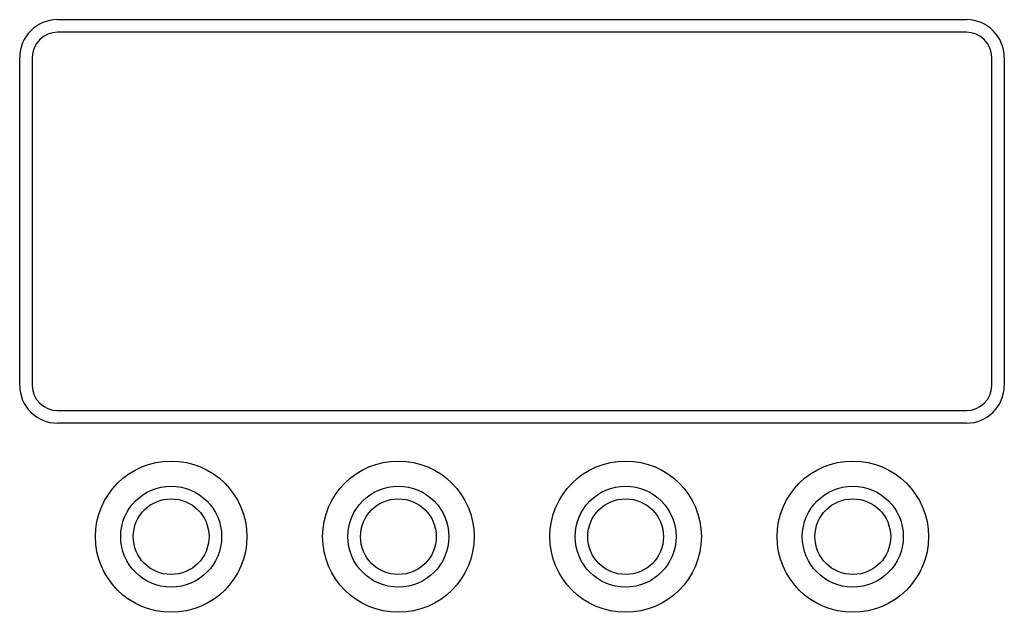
# Model space of a CAD drawing. Extents: x 12050 to 12411, y -1362 to -1020.
# Tile 18 of 36: x 12116 to 12155, y -1103 to -1079. Entities that reach past the tile are written whole.
import ezdxf

# ---------------------------------------------------------------- set-up
doc = ezdxf.new("R2010")
doc.units = 0
doc.layers.add('2', color=2, linetype='CONTINUOUS')

msp = doc.modelspace()

# ---------------------------------------------------------------- linework, layer by layer
at = {"layer": '2', "color": 7}
for p, q in [((12117.52, -1079.08), (12153.52, -1079.08)), ((12153.52, -1079.58), (12117.52, -1079.58)), ((12116.02, -1093.58), (12116.02, -1080.58)), ((12116.52, -1080.58), (12116.52, -1093.58)), ((12154.52, -1093.58), (12154.52, -1080.58)), ((12155.02, -1080.58), (12155.02, -1093.58)), ((12117.52, -1094.58), (12153.52, -1094.58)), ((12153.52, -1095.08), (12117.52, -1095.08))]:
    msp.add_line(p, q, dxfattribs=at)
for centre, radius in [((12122.02, -1099.58), 3), ((12131.02, -1099.58), 3), ((12140.02, -1099.58), 3), ((12149.02, -1099.58), 3), ((12122.02, -1099.58), 2), ((12131.02, -1099.58), 2), ((12140.02, -1099.58), 2), ((12149.02, -1099.58), 2), ((12122.02, -1099.58), 1.5), ((12131.02, -1099.58), 1.5), ((12140.02, -1099.58), 1.5), ((12149.02, -1099.58), 1.5)]:
    msp.add_circle(centre, radius, dxfattribs=at)
for centre, radius, start, end in [((12117.52, -1080.58), 1.5, 90, 180), ((12153.52, -1080.58), 1.5, 0, 90), ((12117.52, -1080.58), 1, 90, 180), ((12153.52, -1080.58), 1, 0, 90), ((12117.52, -1093.58), 1.5, 180, 270), ((12117.52, -1093.58), 1, 180, 270), ((12153.52, -1093.58), 1.5, 270, 0), ((12153.52, -1093.58), 1, 270, 0)]:
    msp.add_arc(centre, radius, start, end, dxfattribs=at)

doc.saveas('drawing.dxf')
